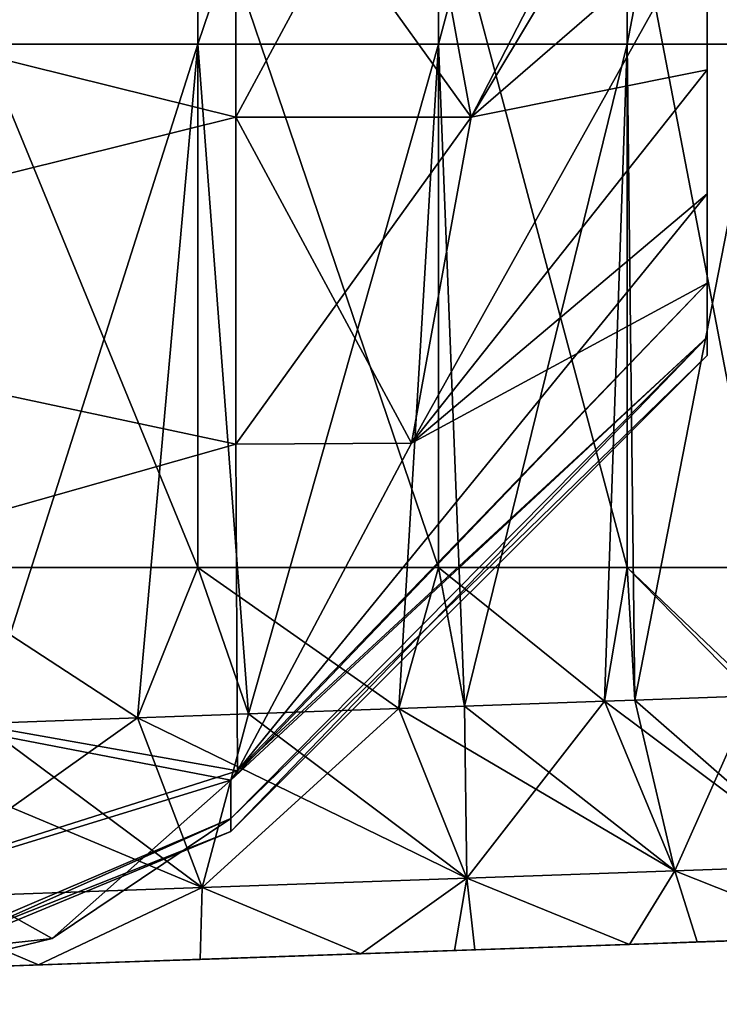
# Model space of a CAD drawing. Header units: millimetres. Extents: x -71 to 126, y -35 to 75.
# Tile 41 of 178: x -17.61 to -14.65, y -16.75 to -12.58. Entities that reach past the tile are written whole.
import ezdxf

# ---------------------------------------------------------------- set-up
doc = ezdxf.new("R2010")
doc.units = ezdxf.units.MM
doc.header["$LTSCALE"] = 52.536866
for name, color, linetype in [('11', 7, 'CONTINUOUS'), ('20', 7, 'CONTINUOUS'), ('357', 7, 'CONTINUOUS'), ('358', 7, 'CONTINUOUS'), ('359', 7, 'CONTINUOUS'), ('365', 7, 'CONTINUOUS'), ('367', 7, 'CONTINUOUS'), ('370', 7, 'CONTINUOUS'), ('394', 7, 'CONTINUOUS'), ('395', 7, 'CONTINUOUS'), ('396', 7, 'CONTINUOUS'), ('402', 7, 'CONTINUOUS'), ('404', 7, 'CONTINUOUS'), ('407', 7, 'CONTINUOUS'), ('413', 7, 'CONTINUOUS'), ('424', 7, 'CONTINUOUS'), ('5', 7, 'CONTINUOUS')]:
    doc.layers.add(name, color=color, linetype=linetype)

msp = doc.modelspace()

# ---------------------------------------------------------------- linework, layer by layer
at = {"layer": '11', "linetype": 'Continuous'}
for points in [[(-12.778, -16.4174, 16.3255), (-12.778, -16.4174, 19.2938), (-15.7792, -16.5222, 18.2585), (-12.778, -16.4174, 16.3255)], [(-15.7792, -16.5222, 18.2585), (-12.778, -16.4174, 19.2938), (-15.7705, -16.5219, 21.0673), (-15.7792, -16.5222, 18.2585)], [(-12.778, -16.4174, 13.3572), (-12.778, -16.4174, 16.3255), (-15.7792, -16.5222, 15.4495), (-12.778, -16.4174, 13.3572)], [(-15.7792, -16.5222, 15.4495), (-12.778, -16.4174, 16.3255), (-15.7792, -16.5222, 18.2585), (-15.7792, -16.5222, 15.4495)], [(-12.778, -16.4174, 10.389), (-12.778, -16.4174, 13.3572), (-15.7792, -16.5222, 12.6405), (-12.778, -16.4174, 10.389)], [(-15.7792, -16.5222, 12.6405), (-12.778, -16.4174, 13.3572), (-15.7792, -16.5222, 15.4495), (-15.7792, -16.5222, 12.6405)], [(-12.778, -16.4174, 7.4207), (-12.778, -16.4174, 10.389), (-15.7792, -16.5222, 9.8315), (-12.778, -16.4174, 7.4207)], [(-15.7792, -16.5222, 9.8315), (-12.778, -16.4174, 10.389), (-15.7792, -16.5222, 12.6405), (-15.7792, -16.5222, 9.8315)], [(-12.778, -16.4174, 4.4524), (-12.778, -16.4174, 7.4207), (-15.7792, -16.5222, 7.0225), (-12.778, -16.4174, 4.4524)], [(-15.7792, -16.5222, 7.0225), (-12.778, -16.4174, 7.4207), (-15.7792, -16.5222, 9.8315), (-15.7792, -16.5222, 7.0225)], [(-12.778, -16.4174, 1.4841), (-12.778, -16.4174, 4.4524), (-15.7792, -16.5222, 4.2135), (-12.778, -16.4174, 1.4841)], [(-15.7792, -16.5222, 4.2135), (-12.778, -16.4174, 4.4524), (-15.7792, -16.5222, 7.0225), (-15.7792, -16.5222, 4.2135)], [(-12.778, -16.4174, -1.4841), (-12.778, -16.4174, 1.4841), (-15.7792, -16.5222, -1.4045), (-12.778, -16.4174, -1.4841)], [(-15.7792, -16.5222, -1.4045), (-12.778, -16.4174, 1.4841), (-15.7792, -16.5222, 1.4045), (-15.7792, -16.5222, -1.4045)], [(-15.7792, -16.5222, 1.4045), (-12.778, -16.4174, 1.4841), (-15.7792, -16.5222, 4.2135), (-15.7792, -16.5222, 1.4045)], [(-12.778, -16.4174, -4.4524), (-12.778, -16.4174, -1.4841), (-15.7792, -16.5222, -4.2135), (-12.778, -16.4174, -4.4524)], [(-15.7792, -16.5222, -4.2135), (-12.778, -16.4174, -1.4841), (-15.7792, -16.5222, -1.4045), (-15.7792, -16.5222, -4.2135)], [(-12.778, -16.4174, -7.4207), (-12.778, -16.4174, -4.4524), (-15.7792, -16.5222, -7.0225), (-12.778, -16.4174, -7.4207)], [(-15.7792, -16.5222, -7.0225), (-12.778, -16.4174, -4.4524), (-15.7792, -16.5222, -4.2135), (-15.7792, -16.5222, -7.0225)], [(-12.778, -16.4174, -10.389), (-12.778, -16.4174, -7.4207), (-15.7792, -16.5222, -9.8315), (-12.778, -16.4174, -10.389)], [(-15.7792, -16.5222, -9.8315), (-12.778, -16.4174, -7.4207), (-15.7792, -16.5222, -7.0225), (-15.7792, -16.5222, -9.8315)], [(-12.778, -16.4174, -13.3572), (-12.778, -16.4174, -10.389), (-15.7792, -16.5222, -12.6405), (-12.778, -16.4174, -13.3572)], [(-15.7792, -16.5222, -12.6405), (-12.778, -16.4174, -10.389), (-15.7792, -16.5222, -9.8315), (-15.7792, -16.5222, -12.6405)], [(-12.778, -16.4174, -16.3255), (-12.778, -16.4174, -13.3572), (-15.7792, -16.5222, -15.4495), (-12.778, -16.4174, -16.3255)], [(-15.7792, -16.5222, -15.4495), (-12.778, -16.4174, -13.3572), (-15.7792, -16.5222, -12.6405), (-15.7792, -16.5222, -15.4495)], [(-12.778, -16.4174, -19.2938), (-12.778, -16.4174, -16.3255), (-15.7792, -16.5222, -18.2585), (-12.778, -16.4174, -19.2938)], [(-15.7792, -16.5222, -18.2585), (-12.778, -16.4174, -16.3255), (-15.7792, -16.5222, -15.4495), (-15.7792, -16.5222, -18.2585)], [(-15.7705, -16.5219, -21.0673), (-12.778, -16.4174, -19.2938), (-15.7792, -16.5222, -18.2585), (-15.7705, -16.5219, -21.0673)], [(-12.778, -16.4174, 19.2938), (-12.778, -16.4174, 22.262), (-15.7705, -16.5219, 21.0673), (-12.778, -16.4174, 19.2938)], [(-15.7705, -16.5219, 21.0673), (-12.778, -16.4174, 22.262), (-15.6841, -16.5188, 21.2747), (-15.7705, -16.5219, 21.0673)], [(-15.6841, -16.5188, -21.2747), (-12.778, -16.4174, -19.2938), (-15.7705, -16.5219, -21.0673), (-15.6841, -16.5188, -21.2747)], [(-15.6841, -16.5188, 21.2747), (-12.778, -16.4174, 22.262), (-15.0288, -16.496, 22.9863), (-15.6841, -16.5188, 21.2747)], [(-12.778, -16.4174, -22.262), (-12.778, -16.4174, -19.2938), (-15.6841, -16.5188, -21.2747), (-12.778, -16.4174, -22.262)], [(-15.0288, -16.496, -22.9863), (-12.778, -16.4174, -22.262), (-15.6841, -16.5188, -21.2747), (-15.0288, -16.496, -22.9863)], [(-12.778, -16.4174, 22.262), (-12.778, -16.4174, 25.2303), (-15.0288, -16.496, 22.9863), (-12.778, -16.4174, 22.262)], [(-15.0288, -16.496, 22.9863), (-12.778, -16.4174, 25.2303), (-14.7423, -16.4859, 23.8282), (-15.0288, -16.496, 22.9863)], [(-14.7423, -16.4859, -23.8282), (-12.778, -16.4174, -22.262), (-15.0288, -16.496, -22.9863), (-14.7423, -16.4859, -23.8282)], [(-14.7423, -16.4859, 23.8282), (-12.778, -16.4174, 25.2303), (-14.1319, -16.4646, 25.9086), (-14.7423, -16.4859, 23.8282)], [(-12.778, -16.4174, -25.2303), (-12.778, -16.4174, -22.262), (-14.7423, -16.4859, -23.8282), (-12.778, -16.4174, -25.2303)], [(-14.1319, -16.4646, -25.9086), (-12.778, -16.4174, -25.2303), (-14.7423, -16.4859, -23.8282), (-14.1319, -16.4646, -25.9086)], [(-18.7285, -16.6251, 15.4606), (-18.7803, -16.627, 12.6289), (-15.7792, -16.5222, 12.6405), (-18.7285, -16.6251, 15.4606)], [(-18.7803, -16.627, 12.6289), (-18.7803, -16.627, 9.8225), (-15.7792, -16.5222, 9.8315), (-18.7803, -16.627, 12.6289)], [(-18.7803, -16.627, 12.6289), (-15.7792, -16.5222, 9.8315), (-15.7792, -16.5222, 12.6405), (-18.7803, -16.627, 12.6289)], [(-18.7803, -16.627, 9.8225), (-18.7803, -16.627, 7.016), (-15.7792, -16.5222, 7.0225), (-18.7803, -16.627, 9.8225)], [(-18.7803, -16.627, 9.8225), (-15.7792, -16.5222, 7.0225), (-15.7792, -16.5222, 9.8315), (-18.7803, -16.627, 9.8225)], [(-18.7803, -16.627, 7.016), (-18.7803, -16.627, 4.2096), (-15.7792, -16.5222, 4.2135), (-18.7803, -16.627, 7.016)], [(-18.7803, -16.627, 7.016), (-15.7792, -16.5222, 4.2135), (-15.7792, -16.5222, 7.0225), (-18.7803, -16.627, 7.016)], [(-18.7803, -16.627, 4.2096), (-18.7803, -16.627, 1.4032), (-15.7792, -16.5222, 1.4045), (-18.7803, -16.627, 4.2096)], [(-18.7803, -16.627, 4.2096), (-15.7792, -16.5222, 1.4045), (-15.7792, -16.5222, 4.2135), (-18.7803, -16.627, 4.2096)], [(-18.7803, -16.627, 1.4032), (-18.7803, -16.627, -1.4032), (-15.7792, -16.5222, 1.4045), (-18.7803, -16.627, 1.4032)], [(-18.7803, -16.627, -1.4032), (-18.7803, -16.627, -4.2096), (-15.7792, -16.5222, -1.4045), (-18.7803, -16.627, -1.4032)], [(-18.7803, -16.627, -1.4032), (-15.7792, -16.5222, -1.4045), (-15.7792, -16.5222, 1.4045), (-18.7803, -16.627, -1.4032)], [(-18.7803, -16.627, -4.2096), (-18.7803, -16.627, -7.016), (-15.7792, -16.5222, -4.2135), (-18.7803, -16.627, -4.2096)], [(-18.7803, -16.627, -4.2096), (-15.7792, -16.5222, -4.2135), (-15.7792, -16.5222, -1.4045), (-18.7803, -16.627, -4.2096)], [(-18.7803, -16.627, -7.016), (-18.7803, -16.627, -9.8225), (-15.7792, -16.5222, -7.0225), (-18.7803, -16.627, -7.016)], [(-18.7803, -16.627, -7.016), (-15.7792, -16.5222, -7.0225), (-15.7792, -16.5222, -4.2135), (-18.7803, -16.627, -7.016)], [(-18.7803, -16.627, -9.8225), (-18.7803, -16.627, -12.6289), (-15.7792, -16.5222, -9.8315), (-18.7803, -16.627, -9.8225)], [(-18.7803, -16.627, -9.8225), (-15.7792, -16.5222, -9.8315), (-15.7792, -16.5222, -7.0225), (-18.7803, -16.627, -9.8225)], [(-18.7803, -16.627, -12.6289), (-18.7285, -16.6251, -15.4606), (-15.7792, -16.5222, -12.6405), (-18.7803, -16.627, -12.6289)], [(-18.7803, -16.627, -12.6289), (-15.7792, -16.5222, -12.6405), (-15.7792, -16.5222, -9.8315), (-18.7803, -16.627, -12.6289)], [(-18.7285, -16.6251, 15.4606), (-15.7792, -16.5222, 12.6405), (-15.7792, -16.5222, 15.4495), (-18.7285, -16.6251, 15.4606)], [(-18.7285, -16.6251, 15.4606), (-15.7792, -16.5222, 15.4495), (-18.3328, -16.6113, 16.0861), (-18.7285, -16.6251, 15.4606)], [(-18.7285, -16.6251, -15.4606), (-15.7792, -16.5222, -15.4495), (-15.7792, -16.5222, -12.6405), (-18.7285, -16.6251, -15.4606)], [(-15.7792, -16.5222, -15.4495), (-18.7285, -16.6251, -15.4606), (-18.3328, -16.6113, -16.0861), (-15.7792, -16.5222, -15.4495)], [(-17.5329, -16.5834, -17.4488), (-15.7792, -16.5222, -15.4495), (-18.3328, -16.6113, -16.0861), (-17.5329, -16.5834, -17.4488)], [(-15.7792, -16.5222, 15.4495), (-15.7792, -16.5222, 18.2585), (-18.3328, -16.6113, 16.0861), (-15.7792, -16.5222, 15.4495)], [(-18.3328, -16.6113, 16.0861), (-15.7792, -16.5222, 18.2585), (-17.5329, -16.5834, 17.4488), (-18.3328, -16.6113, 16.0861)], [(-15.7792, -16.5222, -18.2585), (-15.7792, -16.5222, -15.4495), (-17.5329, -16.5834, -17.4488), (-15.7792, -16.5222, -18.2585)], [(-16.8477, -16.5595, -18.7375), (-15.7792, -16.5222, -18.2585), (-17.5329, -16.5834, -17.4488), (-16.8477, -16.5595, -18.7375)], [(-17.5329, -16.5834, 17.4488), (-15.7792, -16.5222, 18.2585), (-16.8477, -16.5595, 18.7375), (-17.5329, -16.5834, 17.4488)], [(-16.1676, -16.5357, -20.1559), (-15.7792, -16.5222, -18.2585), (-16.8477, -16.5595, -18.7375), (-16.1676, -16.5357, -20.1559)], [(-15.7792, -16.5222, 18.2585), (-16.1676, -16.5357, 20.1559), (-16.8477, -16.5595, 18.7375), (-15.7792, -16.5222, 18.2585)], [(-15.7705, -16.5219, -21.0673), (-15.7792, -16.5222, -18.2585), (-16.1676, -16.5357, -20.1559), (-15.7705, -16.5219, -21.0673)], [(-15.7792, -16.5222, 18.2585), (-15.7705, -16.5219, 21.0673), (-16.1676, -16.5357, 20.1559), (-15.7792, -16.5222, 18.2585)]]:
    msp.add_3dface(points, dxfattribs=at)
at = {"layer": '20', "linetype": 'Continuous'}
for points in [[(-15.728, -15.4866, -24.1385), (-15.1345, -15.4652, -26.1611), (-14.8374, -16.1841, -26.0917), (-15.728, -15.4866, -24.1385)], [(-15.1345, -15.4652, -26.1611), (-15.006, -15.4606, -26.6689), (-14.2039, -16.1618, -29.026), (-15.1345, -15.4652, -26.1611)], [(-15.1345, -15.4652, -26.1611), (-14.2039, -16.1618, -29.026), (-14.8374, -16.1841, -26.0917), (-15.1345, -15.4652, -26.1611)], [(-15.006, -15.4606, -26.6689), (-14.5059, -15.4427, -29.0708), (-14.2039, -16.1618, -29.026), (-15.006, -15.4606, -26.6689)], [(-17.1138, -15.5363, -20.5684), (-16.6436, -15.5194, -21.6561), (-15.718, -16.2152, -23.2219), (-17.1138, -15.5363, -20.5684)], [(-16.6436, -15.5194, -21.6561), (-16.0064, -15.4966, -23.32), (-15.718, -16.2152, -23.2219), (-16.6436, -15.5194, -21.6561)], [(-16.0064, -15.4966, -23.32), (-15.728, -15.4866, -24.1385), (-14.8374, -16.1841, -26.0917), (-16.0064, -15.4966, -23.32)], [(-16.0064, -15.4966, -23.32), (-14.8374, -16.1841, -26.0917), (-15.718, -16.2152, -23.2219), (-16.0064, -15.4966, -23.32)], [(-18.4412, -15.584, -17.9366), (-17.7747, -15.5601, -19.1891), (-16.8392, -16.2548, -20.4373), (-18.4412, -15.584, -17.9366)], [(-17.7747, -15.5601, -19.1891), (-17.1138, -15.5363, -20.5684), (-16.8392, -16.2548, -20.4373), (-17.7747, -15.5601, -19.1891)], [(-17.1138, -15.5363, -20.5684), (-15.718, -16.2152, -23.2219), (-16.8392, -16.2548, -20.4373), (-17.1138, -15.5363, -20.5684)], [(-18.4412, -15.584, -17.9366), (-16.8392, -16.2548, -20.4373), (-18.193, -16.3025, -17.7582), (-18.4412, -15.584, -17.9366)], [(-14.8374, -16.1841, -26.0917), (-15.0288, -16.496, -22.9863), (-15.718, -16.2152, -23.2219), (-14.8374, -16.1841, -26.0917)], [(-14.1319, -16.4646, -25.9086), (-15.0288, -16.496, -22.9863), (-14.8374, -16.1841, -26.0917), (-14.1319, -16.4646, -25.9086)], [(-14.2039, -16.1618, -29.026), (-14.1319, -16.4646, -25.9086), (-14.8374, -16.1841, -26.0917), (-14.2039, -16.1618, -29.026)], [(-15.718, -16.2152, -23.2219), (-16.1676, -16.5357, -20.1559), (-16.8392, -16.2548, -20.4373), (-15.718, -16.2152, -23.2219)], [(-15.0288, -16.496, -22.9863), (-16.1676, -16.5357, -20.1559), (-15.718, -16.2152, -23.2219), (-15.0288, -16.496, -22.9863)], [(-16.8392, -16.2548, -20.4373), (-17.5329, -16.5834, -17.4488), (-18.193, -16.3025, -17.7582), (-16.8392, -16.2548, -20.4373)], [(-16.1676, -16.5357, -20.1559), (-17.5329, -16.5834, -17.4488), (-16.8392, -16.2548, -20.4373), (-16.1676, -16.5357, -20.1559)], [(-17.5329, -16.5834, -17.4488), (-19.1287, -16.6391, -14.8596), (-18.193, -16.3025, -17.7582), (-17.5329, -16.5834, -17.4488)], [(-14.1319, -16.4646, -25.9086), (-14.7423, -16.4859, -23.8282), (-15.0288, -16.496, -22.9863), (-14.1319, -16.4646, -25.9086)], [(-15.0288, -16.496, -22.9863), (-15.7705, -16.5219, -21.0673), (-16.1676, -16.5357, -20.1559), (-15.0288, -16.496, -22.9863)], [(-15.0288, -16.496, -22.9863), (-15.6841, -16.5188, -21.2747), (-15.7705, -16.5219, -21.0673), (-15.0288, -16.496, -22.9863)], [(-16.1676, -16.5357, -20.1559), (-16.8477, -16.5595, -18.7375), (-17.5329, -16.5834, -17.4488), (-16.1676, -16.5357, -20.1559)], [(-18.7285, -16.6251, -15.4606), (-19.1287, -16.6391, -14.8596), (-17.5329, -16.5834, -17.4488), (-18.7285, -16.6251, -15.4606)], [(-18.7285, -16.6251, -15.4606), (-17.5329, -16.5834, -17.4488), (-18.3328, -16.6113, -16.0861), (-18.7285, -16.6251, -15.4606)]]:
    msp.add_3dface(points, dxfattribs=at)
at = {"layer": '357', "linetype": 'Continuous'}
for points in [[(-14.7, -11, -80.7033), (-14.7, -11, -77.8517), (-14.7, -12.7895, -80.6946), (-14.7, -11, -80.7033)], [(-14.7, -12.124, -82.0004), (-14.7, -11, -80.7033), (-14.7, -12.7895, -80.6946), (-14.7, -12.124, -82.0004)], [(-14.7, -11, -77.8517), (-14.7, -11, -75), (-14.7, -13.9231, -76.4651), (-14.7, -11, -77.8517)], [(-14.7, -12.7895, -80.6946), (-14.7, -11, -77.8517), (-14.7, -13.3149, -79.3256), (-14.7, -12.7895, -80.6946)], [(-14.7, -13.3149, -79.3256), (-14.7, -11, -77.8517), (-14.7, -13.694, -77.9106), (-14.7, -13.3149, -79.3256)], [(-14.7, -13.694, -77.9106), (-14.7, -11, -77.8517), (-14.7, -13.9231, -76.4651), (-14.7, -13.694, -77.9106)], [(-14.7, -11, -75), (-14.7, -11, -72.1483), (-14.7, -14, -75), (-14.7, -11, -75)], [(-14.7, -13.9231, -76.4651), (-14.7, -11, -75), (-14.7, -14, -75), (-14.7, -13.9231, -76.4651)], [(-14.7, -11, -72.1483), (-14.7, -11, -69.2967), (-14.7, -13.694, -72.0894), (-14.7, -11, -72.1483)], [(-14.7, -14, -75), (-14.7, -11, -72.1483), (-14.7, -13.9231, -73.5349), (-14.7, -14, -75)], [(-14.7, -13.9231, -73.5349), (-14.7, -11, -72.1483), (-14.7, -13.694, -72.0894), (-14.7, -13.9231, -73.5349)], [(-14.7, -13.694, -72.0894), (-14.7, -11, -69.2967), (-14.7, -13.3149, -70.6744), (-14.7, -13.694, -72.0894)], [(-14.7, -13.3149, -70.6744), (-14.7, -11, -69.2967), (-14.7, -12.7895, -69.3054), (-14.7, -13.3149, -70.6744)], [(-14.7, -12.7895, -69.3054), (-14.7, -11, -69.2967), (-14.7, -12.124, -67.9996), (-14.7, -12.7895, -69.3054)]]:
    msp.add_3dface(points, dxfattribs=at)
at = {"layer": '358', "linetype": 'Continuous'}
for points in [[(-16.6972, -11.6049, -65.1003), (-19.7002, -12.245, -66.2089), (-16.6972, -12.9904, -67.5), (-16.6972, -11.6049, -65.1003)], [(-16.6972, -11.6049, -65.1003), (-16.6972, -12.9904, -67.5), (-15.9525, -11.6084, -65.1063), (-16.6972, -11.6049, -65.1003)], [(-15.9525, -11.6084, -65.1063), (-16.6972, -12.9904, -67.5), (-15.7, -12.9902, -67.4997), (-15.9525, -11.6084, -65.1063)], [(-19.7002, -12.245, -66.2089), (-19.7002, -13.7358, -68.7911), (-16.6972, -12.9904, -67.5), (-19.7002, -12.245, -66.2089)], [(-16.6972, -12.9904, -67.5), (-19.7002, -13.7358, -68.7911), (-16.6972, -14.3758, -69.8997), (-16.6972, -12.9904, -67.5)], [(-16.6972, -12.9904, -67.5), (-15.9524, -14.3721, -69.8933), (-15.7, -12.9902, -67.4997), (-16.6972, -12.9904, -67.5)], [(-16.6972, -12.9904, -67.5), (-16.6972, -14.3758, -69.8997), (-15.9524, -14.3721, -69.8933), (-16.6972, -12.9904, -67.5)], [(-19.7002, -13.7358, -68.7911), (-19.7002, -15.2266, -71.3732), (-16.6972, -14.3758, -69.8997), (-19.7002, -13.7358, -68.7911)], [(-16.6972, -14.3758, -69.8997), (-19.7002, -15.2266, -71.3732), (-16.6903, -15.7603, -72.2977), (-16.6972, -14.3758, -69.8997)], [(-16.6972, -14.3758, -69.8997), (-16.6903, -15.7603, -72.2977), (-15.9524, -14.3721, -69.8933), (-16.6972, -14.3758, -69.8997)], [(-19.7002, -15.2266, -71.3732), (-19.7002, -16.7174, -73.9554), (-16.6903, -15.7603, -72.2977), (-19.7002, -15.2266, -71.3732)], [(-16.6903, -15.7603, -72.2977), (-19.7002, -16.7174, -73.9554), (-16.7178, -15.7997, -72.3659), (-16.6903, -15.7603, -72.2977)], [(-16.7178, -15.7997, -72.3659), (-19.7002, -16.7174, -73.9554), (-17.476, -16.4717, -73.5299), (-16.7178, -15.7997, -72.3659)], [(-19.7002, -16.7174, -73.9554), (-18.4855, -16.7174, -73.9554), (-17.476, -16.4717, -73.5299), (-19.7002, -16.7174, -73.9554)]]:
    msp.add_3dface(points, dxfattribs=at)
at = {"layer": '359', "linetype": 'Continuous'}
for points in [[(-16.6972, -12.9904, -82.5), (-19.7002, -12.245, -83.7911), (-16.6972, -11.6049, -84.8997), (-16.6972, -12.9904, -82.5)], [(-16.6972, -12.9904, -82.5), (-16.6972, -11.6049, -84.8997), (-15.9524, -11.6086, -84.8933), (-16.6972, -12.9904, -82.5)], [(-16.6972, -12.9904, -82.5), (-15.9524, -11.6086, -84.8933), (-15.7, -12.9906, -82.4997), (-16.6972, -12.9904, -82.5)], [(-19.7002, -13.7358, -81.2089), (-19.7002, -12.245, -83.7911), (-16.6972, -12.9904, -82.5), (-19.7002, -13.7358, -81.2089)], [(-16.6972, -14.3758, -80.1003), (-19.7002, -13.7358, -81.2089), (-16.6972, -12.9904, -82.5), (-16.6972, -14.3758, -80.1003)], [(-16.6972, -14.3758, -80.1003), (-16.6972, -12.9904, -82.5), (-15.9525, -14.3724, -80.1063), (-16.6972, -14.3758, -80.1003)], [(-15.9525, -14.3724, -80.1063), (-16.6972, -12.9904, -82.5), (-15.7, -12.9906, -82.4997), (-15.9525, -14.3724, -80.1063)], [(-19.7002, -15.2266, -78.6268), (-19.7002, -13.7358, -81.2089), (-16.6972, -14.3758, -80.1003), (-19.7002, -15.2266, -78.6268)], [(-16.6903, -15.7603, -77.7023), (-19.7002, -15.2266, -78.6268), (-16.6972, -14.3758, -80.1003), (-16.6903, -15.7603, -77.7023)], [(-16.6903, -15.7603, -77.7023), (-16.6972, -14.3758, -80.1003), (-15.9525, -14.3724, -80.1063), (-16.6903, -15.7603, -77.7023)], [(-18.4855, -16.7174, -76.0446), (-19.7002, -15.2266, -78.6268), (-17.476, -16.4717, -76.4701), (-18.4855, -16.7174, -76.0446)], [(-17.476, -16.4717, -76.4701), (-19.7002, -15.2266, -78.6268), (-16.7178, -15.7997, -77.6341), (-17.476, -16.4717, -76.4701)], [(-16.7178, -15.7997, -77.6341), (-19.7002, -15.2266, -78.6268), (-16.6903, -15.7603, -77.7023), (-16.7178, -15.7997, -77.6341)]]:
    msp.add_3dface(points, dxfattribs=at)
at = {"layer": '365', "linetype": 'Continuous'}
for points in [[(-15.9524, -11.6086, -84.8933), (-14.7, -12.124, -82.0004), (-15.7, -12.9906, -82.4997), (-15.9524, -11.6086, -84.8933)], [(-14.7, -12.124, -82.0004), (-14.7, -12.7895, -80.6946), (-15.7, -12.9906, -82.4997), (-14.7, -12.124, -82.0004)], [(-14.7, -12.7895, -80.6946), (-14.7, -13.3149, -79.3256), (-15.9525, -14.3724, -80.1063), (-14.7, -12.7895, -80.6946)], [(-14.7, -12.7895, -80.6946), (-15.9525, -14.3724, -80.1063), (-15.7, -12.9906, -82.4997), (-14.7, -12.7895, -80.6946)], [(-14.7, -13.3149, -79.3256), (-14.7, -13.694, -77.9106), (-15.9525, -14.3724, -80.1063), (-14.7, -13.3149, -79.3256)], [(-14.7, -13.694, -77.9106), (-14.7, -13.9231, -76.4651), (-16.6903, -15.7603, -77.7023), (-14.7, -13.694, -77.9106)], [(-14.7, -13.694, -77.9106), (-16.6903, -15.7603, -77.7023), (-15.9525, -14.3724, -80.1063), (-14.7, -13.694, -77.9106)], [(-14.7, -13.9231, -76.4651), (-14.7, -14, -75), (-16.7178, -15.9632, -76.3216), (-14.7, -13.9231, -76.4651)], [(-14.7, -13.9231, -76.4651), (-16.7178, -15.7997, -77.6341), (-16.6903, -15.7603, -77.7023), (-14.7, -13.9231, -76.4651)], [(-16.7178, -15.7997, -77.6341), (-14.7, -13.9231, -76.4651), (-16.7178, -15.9632, -76.3216), (-16.7178, -15.7997, -77.6341)], [(-16.7178, -15.9632, -76.3216), (-14.7, -14, -75), (-16.7178, -16.0178, -75), (-16.7178, -15.9632, -76.3216)]]:
    msp.add_3dface(points, dxfattribs=at)
at = {"layer": '367', "linetype": 'Continuous'}
for points in [[(-14.7, -11.0474, -66.4005), (-15.9525, -11.6084, -65.1063), (-15.7, -12.9902, -67.4997), (-14.7, -11.0474, -66.4005)], [(-14.7, -11.3263, -66.7713), (-14.7, -11.0474, -66.4005), (-15.7, -12.9902, -67.4997), (-14.7, -11.3263, -66.7713)], [(-14.7, -12.124, -67.9996), (-14.7, -11.3263, -66.7713), (-15.7, -12.9902, -67.4997), (-14.7, -12.124, -67.9996)], [(-14.7, -12.7895, -69.3054), (-14.7, -12.124, -67.9996), (-15.9524, -14.3721, -69.8933), (-14.7, -12.7895, -69.3054)], [(-15.9524, -14.3721, -69.8933), (-14.7, -12.124, -67.9996), (-15.7, -12.9902, -67.4997), (-15.9524, -14.3721, -69.8933)], [(-14.7, -13.3149, -70.6744), (-14.7, -12.7895, -69.3054), (-15.9524, -14.3721, -69.8933), (-14.7, -13.3149, -70.6744)], [(-14.7, -13.694, -72.0894), (-14.7, -13.3149, -70.6744), (-16.6903, -15.7603, -72.2977), (-14.7, -13.694, -72.0894)], [(-16.6903, -15.7603, -72.2977), (-14.7, -13.3149, -70.6744), (-15.9524, -14.3721, -69.8933), (-16.6903, -15.7603, -72.2977)], [(-14.7, -13.9231, -73.5349), (-14.7, -13.694, -72.0894), (-16.7178, -15.7997, -72.3659), (-14.7, -13.9231, -73.5349)], [(-14.7, -13.694, -72.0894), (-16.6903, -15.7603, -72.2977), (-16.7178, -15.7997, -72.3659), (-14.7, -13.694, -72.0894)], [(-14.7, -14, -75), (-14.7, -13.9231, -73.5349), (-16.7178, -16.0178, -75), (-14.7, -14, -75)], [(-14.7, -13.9231, -73.5349), (-16.7178, -15.7997, -72.3659), (-16.7178, -15.9632, -73.6784), (-14.7, -13.9231, -73.5349)], [(-16.7178, -16.0178, -75), (-14.7, -13.9231, -73.5349), (-16.7178, -15.9632, -73.6784), (-16.7178, -16.0178, -75)]]:
    msp.add_3dface(points, dxfattribs=at)
at = {"layer": '370', "linetype": 'Continuous'}
for points in [[(-16.7178, -15.7997, -72.3659), (-17.476, -16.4717, -73.5299), (-16.7178, -15.9632, -73.6784), (-16.7178, -15.7997, -72.3659)], [(-17.476, -16.4717, -76.4701), (-16.7178, -15.7997, -77.6341), (-16.7178, -15.9632, -76.3216), (-17.476, -16.4717, -76.4701)], [(-17.476, -16.4717, -73.5299), (-18.4855, -16.7174, -73.9554), (-16.7178, -15.9632, -73.6784), (-17.476, -16.4717, -73.5299)], [(-18.4855, -16.7174, -73.9554), (-18.4855, -16.75, -75), (-16.7178, -15.9632, -73.6784), (-18.4855, -16.7174, -73.9554)], [(-18.4855, -16.7174, -76.0446), (-17.476, -16.4717, -76.4701), (-16.7178, -15.9632, -76.3216), (-18.4855, -16.7174, -76.0446)], [(-18.4855, -16.7174, -76.0446), (-16.7178, -15.9632, -76.3216), (-16.7178, -16.0178, -75), (-18.4855, -16.7174, -76.0446)], [(-18.4855, -16.75, -75), (-16.7178, -16.0178, -75), (-16.7178, -15.9632, -73.6784), (-18.4855, -16.75, -75)], [(-18.4855, -16.75, -75), (-18.4855, -16.7174, -76.0446), (-16.7178, -16.0178, -75), (-18.4855, -16.75, -75)]]:
    msp.add_3dface(points, dxfattribs=at)
at = {"layer": '394', "linetype": 'Continuous'}
for points in [[(-14.7, -11, 69.2967), (-14.7, -11, 72.1483), (-14.7, -12.7895, 69.3054), (-14.7, -11, 69.2967)], [(-14.7, -12.124, 67.9996), (-14.7, -11, 69.2967), (-14.7, -12.7895, 69.3054), (-14.7, -12.124, 67.9996)], [(-14.7, -11, 72.1483), (-14.7, -11, 75), (-14.7, -13.9231, 73.5349), (-14.7, -11, 72.1483)], [(-14.7, -12.7895, 69.3054), (-14.7, -11, 72.1483), (-14.7, -13.3149, 70.6744), (-14.7, -12.7895, 69.3054)], [(-14.7, -13.3149, 70.6744), (-14.7, -11, 72.1483), (-14.7, -13.694, 72.0894), (-14.7, -13.3149, 70.6744)], [(-14.7, -13.694, 72.0894), (-14.7, -11, 72.1483), (-14.7, -13.9231, 73.5349), (-14.7, -13.694, 72.0894)], [(-14.7, -11, 75), (-14.7, -11, 77.8517), (-14.7, -14, 75), (-14.7, -11, 75)], [(-14.7, -13.9231, 73.5349), (-14.7, -11, 75), (-14.7, -14, 75), (-14.7, -13.9231, 73.5349)], [(-14.7, -11, 77.8517), (-14.7, -11, 80.7033), (-14.7, -13.694, 77.9106), (-14.7, -11, 77.8517)], [(-14.7, -14, 75), (-14.7, -11, 77.8517), (-14.7, -13.9231, 76.4651), (-14.7, -14, 75)], [(-14.7, -13.9231, 76.4651), (-14.7, -11, 77.8517), (-14.7, -13.694, 77.9106), (-14.7, -13.9231, 76.4651)], [(-14.7, -13.694, 77.9106), (-14.7, -11, 80.7033), (-14.7, -13.3149, 79.3256), (-14.7, -13.694, 77.9106)], [(-14.7, -13.3149, 79.3256), (-14.7, -11, 80.7033), (-14.7, -12.7895, 80.6946), (-14.7, -13.3149, 79.3256)], [(-14.7, -12.7895, 80.6946), (-14.7, -11, 80.7033), (-14.7, -12.124, 82.0004), (-14.7, -12.7895, 80.6946)]]:
    msp.add_3dface(points, dxfattribs=at)
at = {"layer": '395', "linetype": 'Continuous'}
for points in [[(-16.6972, -11.6049, 65.1003), (-16.6972, -12.9904, 67.5), (-19.7002, -12.245, 66.2089), (-16.6972, -11.6049, 65.1003)], [(-16.6972, -12.9904, 67.5), (-16.6972, -11.6049, 65.1003), (-15.7, -12.9902, 67.4997), (-16.6972, -12.9904, 67.5)], [(-15.7, -12.9902, 67.4997), (-16.6972, -11.6049, 65.1003), (-15.9525, -11.6084, 65.1063), (-15.7, -12.9902, 67.4997)], [(-19.7002, -12.245, 66.2089), (-16.6972, -12.9904, 67.5), (-19.7002, -13.7358, 68.7911), (-19.7002, -12.245, 66.2089)], [(-16.6972, -12.9904, 67.5), (-16.6972, -14.3758, 69.8997), (-19.7002, -13.7358, 68.7911), (-16.6972, -12.9904, 67.5)], [(-15.9524, -14.3721, 69.8933), (-16.6972, -12.9904, 67.5), (-15.7, -12.9902, 67.4997), (-15.9524, -14.3721, 69.8933)], [(-16.6972, -14.3758, 69.8997), (-16.6972, -12.9904, 67.5), (-15.9524, -14.3721, 69.8933), (-16.6972, -14.3758, 69.8997)], [(-19.7002, -13.7358, 68.7911), (-16.6972, -14.3758, 69.8997), (-19.7002, -15.2266, 71.3732), (-19.7002, -13.7358, 68.7911)], [(-16.6972, -14.3758, 69.8997), (-16.6903, -15.7603, 72.2977), (-19.7002, -15.2266, 71.3732), (-16.6972, -14.3758, 69.8997)], [(-16.6903, -15.7603, 72.2977), (-16.6972, -14.3758, 69.8997), (-15.9524, -14.3721, 69.8933), (-16.6903, -15.7603, 72.2977)], [(-17.476, -16.4717, 73.5299), (-18.4855, -16.7174, 73.9554), (-19.7002, -15.2266, 71.3732), (-17.476, -16.4717, 73.5299)], [(-16.7178, -15.7997, 72.3659), (-17.476, -16.4717, 73.5299), (-19.7002, -15.2266, 71.3732), (-16.7178, -15.7997, 72.3659)], [(-16.6903, -15.7603, 72.2977), (-16.7178, -15.7997, 72.3659), (-19.7002, -15.2266, 71.3732), (-16.6903, -15.7603, 72.2977)]]:
    msp.add_3dface(points, dxfattribs=at)
at = {"layer": '396', "linetype": 'Continuous'}
for points in [[(-16.6972, -12.9904, 82.5), (-16.6972, -11.6049, 84.8997), (-19.7002, -12.245, 83.7911), (-16.6972, -12.9904, 82.5)], [(-16.6972, -11.6049, 84.8997), (-16.6972, -12.9904, 82.5), (-15.9524, -11.6086, 84.8933), (-16.6972, -11.6049, 84.8997)], [(-15.9524, -11.6086, 84.8933), (-16.6972, -12.9904, 82.5), (-15.7, -12.9906, 82.4997), (-15.9524, -11.6086, 84.8933)], [(-19.7002, -13.7358, 81.2089), (-16.6972, -12.9904, 82.5), (-19.7002, -12.245, 83.7911), (-19.7002, -13.7358, 81.2089)], [(-16.6972, -14.3758, 80.1003), (-16.6972, -12.9904, 82.5), (-19.7002, -13.7358, 81.2089), (-16.6972, -14.3758, 80.1003)], [(-16.6972, -12.9904, 82.5), (-16.6972, -14.3758, 80.1003), (-15.7, -12.9906, 82.4997), (-16.6972, -12.9904, 82.5)], [(-15.7, -12.9906, 82.4997), (-16.6972, -14.3758, 80.1003), (-15.9525, -14.3724, 80.1063), (-15.7, -12.9906, 82.4997)], [(-19.7002, -15.2266, 78.6268), (-16.6972, -14.3758, 80.1003), (-19.7002, -13.7358, 81.2089), (-19.7002, -15.2266, 78.6268)], [(-16.6903, -15.7603, 77.7023), (-16.6972, -14.3758, 80.1003), (-19.7002, -15.2266, 78.6268), (-16.6903, -15.7603, 77.7023)], [(-16.6972, -14.3758, 80.1003), (-16.6903, -15.7603, 77.7023), (-15.9525, -14.3724, 80.1063), (-16.6972, -14.3758, 80.1003)], [(-19.7002, -16.7174, 76.0446), (-16.6903, -15.7603, 77.7023), (-19.7002, -15.2266, 78.6268), (-19.7002, -16.7174, 76.0446)], [(-16.7178, -15.7997, 77.6341), (-16.6903, -15.7603, 77.7023), (-19.7002, -16.7174, 76.0446), (-16.7178, -15.7997, 77.6341)], [(-17.476, -16.4717, 76.4701), (-16.7178, -15.7997, 77.6341), (-19.7002, -16.7174, 76.0446), (-17.476, -16.4717, 76.4701)], [(-18.4855, -16.7174, 76.0446), (-17.476, -16.4717, 76.4701), (-19.7002, -16.7174, 76.0446), (-18.4855, -16.7174, 76.0446)]]:
    msp.add_3dface(points, dxfattribs=at)
at = {"layer": '402', "linetype": 'Continuous'}
for points in [[(-14.7, -11.0474, 83.5995), (-15.9524, -11.6086, 84.8933), (-15.7, -12.9906, 82.4997), (-14.7, -11.0474, 83.5995)], [(-14.7, -11.3263, 83.2287), (-14.7, -11.0474, 83.5995), (-15.7, -12.9906, 82.4997), (-14.7, -11.3263, 83.2287)], [(-14.7, -12.124, 82.0004), (-14.7, -11.3263, 83.2287), (-15.7, -12.9906, 82.4997), (-14.7, -12.124, 82.0004)], [(-14.7, -12.7895, 80.6946), (-14.7, -12.124, 82.0004), (-15.7, -12.9906, 82.4997), (-14.7, -12.7895, 80.6946)], [(-14.7, -13.3149, 79.3256), (-14.7, -12.7895, 80.6946), (-15.9525, -14.3724, 80.1063), (-14.7, -13.3149, 79.3256)], [(-14.7, -12.7895, 80.6946), (-15.7, -12.9906, 82.4997), (-15.9525, -14.3724, 80.1063), (-14.7, -12.7895, 80.6946)], [(-14.7, -13.694, 77.9106), (-14.7, -13.3149, 79.3256), (-16.6903, -15.7603, 77.7023), (-14.7, -13.694, 77.9106)], [(-16.6903, -15.7603, 77.7023), (-14.7, -13.3149, 79.3256), (-15.9525, -14.3724, 80.1063), (-16.6903, -15.7603, 77.7023)], [(-14.7, -13.9231, 76.4651), (-14.7, -13.694, 77.9106), (-16.7178, -15.7997, 77.6341), (-14.7, -13.9231, 76.4651)], [(-14.7, -13.694, 77.9106), (-16.6903, -15.7603, 77.7023), (-16.7178, -15.7997, 77.6341), (-14.7, -13.694, 77.9106)], [(-14.7, -14, 75), (-14.7, -13.9231, 76.4651), (-16.7178, -16.0178, 75), (-14.7, -14, 75)], [(-14.7, -13.9231, 76.4651), (-16.7178, -15.7997, 77.6341), (-16.7178, -15.9632, 76.3216), (-14.7, -13.9231, 76.4651)], [(-16.7178, -16.0178, 75), (-14.7, -13.9231, 76.4651), (-16.7178, -15.9632, 76.3216), (-16.7178, -16.0178, 75)]]:
    msp.add_3dface(points, dxfattribs=at)
at = {"layer": '404', "linetype": 'Continuous'}
for points in [[(-14.7, -11.3263, 66.7713), (-15.7, -12.9902, 67.4997), (-15.9525, -11.6084, 65.1063), (-14.7, -11.3263, 66.7713)], [(-14.7, -11.3263, 66.7713), (-14.7, -12.124, 67.9996), (-15.7, -12.9902, 67.4997), (-14.7, -11.3263, 66.7713)], [(-14.7, -12.124, 67.9996), (-14.7, -12.7895, 69.3054), (-15.7, -12.9902, 67.4997), (-14.7, -12.124, 67.9996)], [(-14.7, -12.7895, 69.3054), (-14.7, -13.3149, 70.6744), (-15.9524, -14.3721, 69.8933), (-14.7, -12.7895, 69.3054)], [(-14.7, -12.7895, 69.3054), (-15.9524, -14.3721, 69.8933), (-15.7, -12.9902, 67.4997), (-14.7, -12.7895, 69.3054)], [(-14.7, -13.3149, 70.6744), (-14.7, -13.694, 72.0894), (-15.9524, -14.3721, 69.8933), (-14.7, -13.3149, 70.6744)], [(-14.7, -13.694, 72.0894), (-14.7, -13.9231, 73.5349), (-16.6903, -15.7603, 72.2977), (-14.7, -13.694, 72.0894)], [(-14.7, -13.694, 72.0894), (-16.6903, -15.7603, 72.2977), (-15.9524, -14.3721, 69.8933), (-14.7, -13.694, 72.0894)], [(-14.7, -13.9231, 73.5349), (-14.7, -14, 75), (-16.7178, -15.9632, 73.6784), (-14.7, -13.9231, 73.5349)], [(-14.7, -13.9231, 73.5349), (-16.7178, -15.7997, 72.3659), (-16.6903, -15.7603, 72.2977), (-14.7, -13.9231, 73.5349)], [(-16.7178, -15.7997, 72.3659), (-14.7, -13.9231, 73.5349), (-16.7178, -15.9632, 73.6784), (-16.7178, -15.7997, 72.3659)], [(-14.7, -14, 75), (-16.7178, -16.0178, 75), (-16.7178, -15.9632, 73.6784), (-14.7, -14, 75)]]:
    msp.add_3dface(points, dxfattribs=at)
at = {"layer": '407', "linetype": 'Continuous'}
for points in [[(-17.476, -16.4717, 73.5299), (-16.7178, -15.7997, 72.3659), (-16.7178, -15.9632, 73.6784), (-17.476, -16.4717, 73.5299)], [(-16.7178, -15.7997, 77.6341), (-17.476, -16.4717, 76.4701), (-16.7178, -15.9632, 76.3216), (-16.7178, -15.7997, 77.6341)], [(-18.4855, -16.7174, 73.9554), (-17.476, -16.4717, 73.5299), (-16.7178, -15.9632, 73.6784), (-18.4855, -16.7174, 73.9554)], [(-16.7178, -16.0178, 75), (-18.4855, -16.7174, 73.9554), (-16.7178, -15.9632, 73.6784), (-16.7178, -16.0178, 75)], [(-17.476, -16.4717, 76.4701), (-18.4855, -16.7174, 76.0446), (-16.7178, -15.9632, 76.3216), (-17.476, -16.4717, 76.4701)], [(-18.4855, -16.7174, 76.0446), (-18.4855, -16.75, 75), (-16.7178, -15.9632, 76.3216), (-18.4855, -16.7174, 76.0446)], [(-18.4855, -16.75, 75), (-16.7178, -16.0178, 75), (-16.7178, -15.9632, 76.3216), (-18.4855, -16.75, 75)], [(-18.4855, -16.75, 75), (-18.4855, -16.7174, 73.9554), (-16.7178, -16.0178, 75), (-18.4855, -16.75, 75)]]:
    msp.add_3dface(points, dxfattribs=at)
at = {"layer": '413', "linetype": 'Continuous'}
for points in [[(-18.0908, -14.8996, 18.5799), (-16.8582, -14.8996, 21.1471), (-18.0908, -11.8966, 18.5799), (-18.0908, -14.8996, 18.5799)], [(-16.8582, -14.8996, 21.1471), (-16.8582, -11.8966, 21.1471), (-18.0908, -11.8966, 18.5799), (-16.8582, -14.8996, 21.1471)], [(-16.8582, -14.8996, 21.1471), (-15.8384, -14.8996, 23.806), (-16.8582, -11.8966, 21.1471), (-16.8582, -14.8996, 21.1471)], [(-15.8384, -14.8996, 23.806), (-15.8384, -11.8966, 23.806), (-16.8582, -11.8966, 21.1471), (-15.8384, -14.8996, 23.806)], [(-15.8384, -14.8996, 23.806), (-15.0381, -14.8996, 26.539), (-15.8384, -11.8966, 23.806), (-15.8384, -14.8996, 23.806)], [(-15.0381, -14.8996, 26.539), (-15.0381, -11.8966, 26.539), (-15.8384, -11.8966, 23.806), (-15.0381, -14.8996, 26.539)], [(-15.0381, -14.8996, 26.539), (-14.4626, -14.8996, 29.328), (-15.0381, -11.8966, 26.539), (-15.0381, -14.8996, 26.539)], [(-14.4626, -14.8996, 29.328), (-14.4626, -11.8966, 29.328), (-15.0381, -11.8966, 26.539), (-14.4626, -14.8996, 29.328)], [(-17.7747, -15.5601, 19.1891), (-17.1138, -15.5363, 20.5684), (-18.0908, -14.8996, 18.5799), (-17.7747, -15.5601, 19.1891)], [(-18.0908, -14.8996, 18.5799), (-17.1138, -15.5363, 20.5684), (-16.8582, -14.8996, 21.1471), (-18.0908, -14.8996, 18.5799)], [(-17.1138, -15.5363, 20.5684), (-16.6436, -15.5194, 21.6561), (-16.8582, -14.8996, 21.1471), (-17.1138, -15.5363, 20.5684)], [(-16.6436, -15.5194, 21.6561), (-16.0064, -15.4966, 23.32), (-16.8582, -14.8996, 21.1471), (-16.6436, -15.5194, 21.6561)], [(-16.8582, -14.8996, 21.1471), (-16.0064, -15.4966, 23.32), (-15.8384, -14.8996, 23.806), (-16.8582, -14.8996, 21.1471)], [(-16.0064, -15.4966, 23.32), (-15.728, -15.4866, 24.1385), (-15.8384, -14.8996, 23.806), (-16.0064, -15.4966, 23.32)], [(-15.728, -15.4866, 24.1385), (-15.1345, -15.4652, 26.1611), (-15.8384, -14.8996, 23.806), (-15.728, -15.4866, 24.1385)], [(-15.8384, -14.8996, 23.806), (-15.1345, -15.4652, 26.1611), (-15.0381, -14.8996, 26.539), (-15.8384, -14.8996, 23.806)], [(-15.1345, -15.4652, 26.1611), (-15.006, -15.4606, 26.6689), (-15.0381, -14.8996, 26.539), (-15.1345, -15.4652, 26.1611)], [(-14.5059, -15.4427, 29.0708), (-14.4693, -15.4414, 29.2879), (-15.0381, -14.8996, 26.539), (-14.5059, -15.4427, 29.0708)], [(-15.0381, -14.8996, 26.539), (-14.4693, -15.4414, 29.2879), (-14.4626, -14.8996, 29.328), (-15.0381, -14.8996, 26.539)], [(-15.006, -15.4606, 26.6689), (-14.5059, -15.4427, 29.0708), (-15.0381, -14.8996, 26.539), (-15.006, -15.4606, 26.6689)]]:
    msp.add_3dface(points, dxfattribs=at)
at = {"layer": '424', "linetype": 'Continuous'}
for points in [[(-15.1345, -15.4652, 26.1611), (-15.728, -15.4866, 24.1385), (-15.718, -16.2152, 23.2219), (-15.1345, -15.4652, 26.1611)], [(-14.8374, -16.1841, 26.0917), (-15.1345, -15.4652, 26.1611), (-15.718, -16.2152, 23.2219), (-14.8374, -16.1841, 26.0917)], [(-15.006, -15.4606, 26.6689), (-15.1345, -15.4652, 26.1611), (-14.8374, -16.1841, 26.0917), (-15.006, -15.4606, 26.6689)], [(-14.5059, -15.4427, 29.0708), (-15.006, -15.4606, 26.6689), (-14.8374, -16.1841, 26.0917), (-14.5059, -15.4427, 29.0708)], [(-14.2039, -16.1618, 29.026), (-14.5059, -15.4427, 29.0708), (-14.8374, -16.1841, 26.0917), (-14.2039, -16.1618, 29.026)], [(-16.6436, -15.5194, 21.6561), (-17.1138, -15.5363, 20.5684), (-16.8392, -16.2548, 20.4373), (-16.6436, -15.5194, 21.6561)], [(-16.0064, -15.4966, 23.32), (-16.6436, -15.5194, 21.6561), (-16.8392, -16.2548, 20.4373), (-16.0064, -15.4966, 23.32)], [(-15.718, -16.2152, 23.2219), (-16.0064, -15.4966, 23.32), (-16.8392, -16.2548, 20.4373), (-15.718, -16.2152, 23.2219)], [(-15.728, -15.4866, 24.1385), (-16.0064, -15.4966, 23.32), (-15.718, -16.2152, 23.2219), (-15.728, -15.4866, 24.1385)], [(-17.1138, -15.5363, 20.5684), (-17.7747, -15.5601, 19.1891), (-18.193, -16.3025, 17.7582), (-17.1138, -15.5363, 20.5684)], [(-16.8392, -16.2548, 20.4373), (-17.1138, -15.5363, 20.5684), (-18.193, -16.3025, 17.7582), (-16.8392, -16.2548, 20.4373)], [(-15.0288, -16.496, 22.9863), (-14.8374, -16.1841, 26.0917), (-15.718, -16.2152, 23.2219), (-15.0288, -16.496, 22.9863)], [(-15.0288, -16.496, 22.9863), (-14.7423, -16.4859, 23.8282), (-14.8374, -16.1841, 26.0917), (-15.0288, -16.496, 22.9863)], [(-14.1319, -16.4646, 25.9086), (-14.2039, -16.1618, 29.026), (-14.8374, -16.1841, 26.0917), (-14.1319, -16.4646, 25.9086)], [(-14.7423, -16.4859, 23.8282), (-14.1319, -16.4646, 25.9086), (-14.8374, -16.1841, 26.0917), (-14.7423, -16.4859, 23.8282)], [(-16.1676, -16.5357, 20.1559), (-15.718, -16.2152, 23.2219), (-16.8392, -16.2548, 20.4373), (-16.1676, -16.5357, 20.1559)], [(-16.1676, -16.5357, 20.1559), (-15.7705, -16.5219, 21.0673), (-15.718, -16.2152, 23.2219), (-16.1676, -16.5357, 20.1559)], [(-15.7705, -16.5219, 21.0673), (-15.6841, -16.5188, 21.2747), (-15.718, -16.2152, 23.2219), (-15.7705, -16.5219, 21.0673)], [(-15.6841, -16.5188, 21.2747), (-15.0288, -16.496, 22.9863), (-15.718, -16.2152, 23.2219), (-15.6841, -16.5188, 21.2747)], [(-17.5329, -16.5834, 17.4488), (-16.8392, -16.2548, 20.4373), (-18.193, -16.3025, 17.7582), (-17.5329, -16.5834, 17.4488)], [(-17.5329, -16.5834, 17.4488), (-16.8477, -16.5595, 18.7375), (-16.8392, -16.2548, 20.4373), (-17.5329, -16.5834, 17.4488)], [(-16.8477, -16.5595, 18.7375), (-16.1676, -16.5357, 20.1559), (-16.8392, -16.2548, 20.4373), (-16.8477, -16.5595, 18.7375)], [(-18.3328, -16.6113, 16.0861), (-17.5329, -16.5834, 17.4488), (-18.193, -16.3025, 17.7582), (-18.3328, -16.6113, 16.0861)]]:
    msp.add_3dface(points, dxfattribs=at)
at = {"layer": '5', "linetype": 'Continuous'}
for points in [[(-16.8582, -12.6817, -21.1471), (-18.0908, -12.6817, -18.5799), (-16.8582, -9.6787, -21.1471), (-16.8582, -12.6817, -21.1471)], [(-18.0908, -12.6817, -18.5799), (-18.0908, -9.6787, -18.5799), (-16.8582, -9.6787, -21.1471), (-18.0908, -12.6817, -18.5799)], [(-15.8384, -12.6817, -23.806), (-16.8582, -12.6817, -21.1471), (-15.8384, -9.6787, -23.806), (-15.8384, -12.6817, -23.806)], [(-16.8582, -12.6817, -21.1471), (-16.8582, -9.6787, -21.1471), (-15.8384, -9.6787, -23.806), (-16.8582, -12.6817, -21.1471)], [(-15.0381, -12.6817, -26.539), (-15.8384, -12.6817, -23.806), (-15.0381, -9.6787, -26.539), (-15.0381, -12.6817, -26.539)], [(-15.8384, -12.6817, -23.806), (-15.8384, -9.6787, -23.806), (-15.0381, -9.6787, -26.539), (-15.8384, -12.6817, -23.806)], [(-14.4626, -12.6817, -29.328), (-15.0381, -12.6817, -26.539), (-14.4626, -9.6787, -29.328), (-14.4626, -12.6817, -29.328)], [(-15.0381, -12.6817, -26.539), (-15.0381, -9.6787, -26.539), (-14.4626, -9.6787, -29.328), (-15.0381, -12.6817, -26.539)], [(-18.0908, -12.6817, -18.5799), (-16.8582, -12.6817, -21.1471), (-17.7747, -15.5601, -19.1891), (-18.0908, -12.6817, -18.5799)], [(-17.7747, -15.5601, -19.1891), (-16.8582, -12.6817, -21.1471), (-17.1138, -15.5363, -20.5684), (-17.7747, -15.5601, -19.1891)], [(-17.1138, -15.5363, -20.5684), (-16.8582, -12.6817, -21.1471), (-16.6436, -15.5194, -21.6561), (-17.1138, -15.5363, -20.5684)], [(-16.8582, -12.6817, -21.1471), (-15.8384, -12.6817, -23.806), (-16.6436, -15.5194, -21.6561), (-16.8582, -12.6817, -21.1471)], [(-16.6436, -15.5194, -21.6561), (-15.8384, -12.6817, -23.806), (-16.0064, -15.4966, -23.32), (-16.6436, -15.5194, -21.6561)], [(-16.0064, -15.4966, -23.32), (-15.8384, -12.6817, -23.806), (-15.728, -15.4866, -24.1385), (-16.0064, -15.4966, -23.32)], [(-15.8384, -12.6817, -23.806), (-15.0381, -12.6817, -26.539), (-15.728, -15.4866, -24.1385), (-15.8384, -12.6817, -23.806)], [(-15.728, -15.4866, -24.1385), (-15.0381, -12.6817, -26.539), (-15.1345, -15.4652, -26.1611), (-15.728, -15.4866, -24.1385)], [(-15.1345, -15.4652, -26.1611), (-15.0381, -12.6817, -26.539), (-15.006, -15.4606, -26.6689), (-15.1345, -15.4652, -26.1611)], [(-15.0381, -12.6817, -26.539), (-14.4626, -12.6817, -29.328), (-15.006, -15.4606, -26.6689), (-15.0381, -12.6817, -26.539)], [(-15.006, -15.4606, -26.6689), (-14.4626, -12.6817, -29.328), (-14.5059, -15.4427, -29.0708), (-15.006, -15.4606, -26.6689)]]:
    msp.add_3dface(points, dxfattribs=at)

doc.saveas('drawing.dxf')
